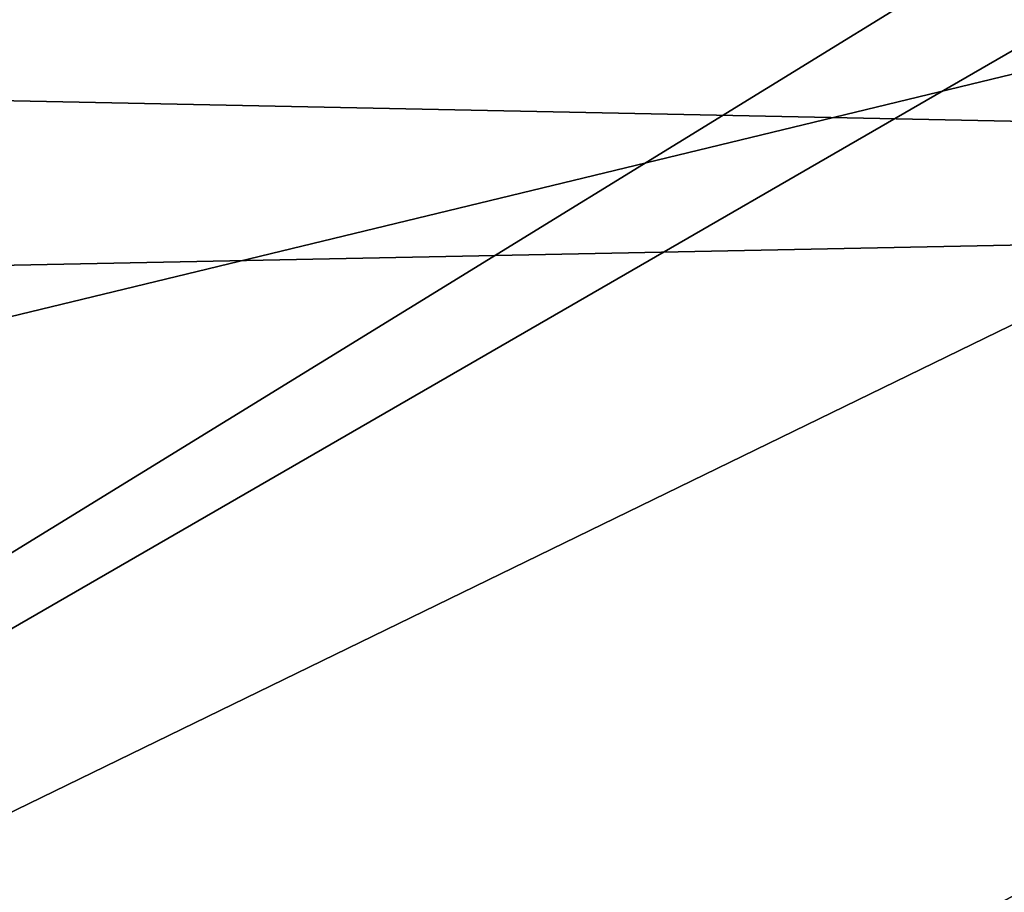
# Model space of a CAD drawing. Extents: x -200 to 200, y -703 to 625.
# Tile 60 of 256: x -5.2 to -3.94, y -510.14 to -509.02. Entities that reach past the tile are written whole.
import ezdxf

# ---------------------------------------------------------------- set-up
doc = ezdxf.new("R2010")
doc.units = 0
doc.header["$LTSCALE"] = 159.143519
for name, color, linetype in [('1709', 7, 'CONTINUOUS'), ('1710', 7, 'CONTINUOUS'), ('1711', 7, 'CONTINUOUS'), ('1729', 7, 'CONTINUOUS'), ('2584', 7, 'CONTINUOUS'), ('2593', 7, 'CONTINUOUS'), ('733', 7, 'CONTINUOUS')]:
    doc.layers.add(name, color=color, linetype=linetype)

msp = doc.modelspace()

# ---------------------------------------------------------------- linework, layer by layer
at = {"layer": '1709', "color": 7, "linetype": 'CONTINUOUS'}
for points in [[(0, -506.6, 68.65), (-7.8221, -510.0353, 68.65), (0, -508.1417, 68.65), (0, -506.6, 68.65)], [(0, -508.1417, 68.65), (-7.8221, -510.0353, 68.65), (-7.8925, -512.1658, 68.65), (0, -508.1417, 68.65)]]:
    msp.add_3dface(points, dxfattribs=at)
at = {"layer": '1710', "color": 7, "linetype": 'CONTINUOUS'}
msp.add_3dface([(-7.8012, -511.2985, 15.65), (0, -507.5, 15.65), (0, -510.4, 15.65), (-7.8012, -511.2985, 15.65)], dxfattribs=at)
at = {"layer": '1711', "color": 7, "linetype": 'CONTINUOUS'}
for points in [[(-7.8914, -509.963, 68.55), (0, -506.5, 68.55), (-5.1491, -507.9013, 51.65), (-7.8914, -509.963, 68.55)], [(-4.9632, -507.7987, 16.65), (-8.5348, -510.619, 16.65), (-5.1491, -507.9013, 30.15), (-4.9632, -507.7987, 16.65)], [(-5.1491, -507.9013, 30.15), (-8.5348, -510.619, 16.65), (-5.1491, -507.9013, 51.65), (-5.1491, -507.9013, 30.15)], [(-8.5348, -510.619, 16.65), (-7.8914, -509.963, 68.55), (-5.1491, -507.9013, 51.65), (-8.5348, -510.619, 16.65)]]:
    msp.add_3dface(points, dxfattribs=at)
at = {"layer": '1729', "color": 7, "linetype": 'CONTINUOUS'}
for points in [[(-7.8012, -511.2985, 15.65), (-4.9632, -507.7987, 16.65), (0, -506.5, 16.65), (-7.8012, -511.2985, 15.65)], [(-7.8012, -511.2985, 15.65), (0, -506.5, 16.65), (0, -506.7929, 15.9429), (-7.8012, -511.2985, 15.65)], [(0, -507.5, 15.65), (-7.8012, -511.2985, 15.65), (0, -506.7929, 15.9429), (0, -507.5, 15.65)], [(-7.8012, -511.2985, 15.65), (-8.5348, -510.619, 16.65), (-4.9632, -507.7987, 16.65), (-7.8012, -511.2985, 15.65)]]:
    msp.add_3dface(points, dxfattribs=at)
at = {"layer": '2584', "color": 7, "linetype": 'CONTINUOUS'}
for points in [[(0, -506.5, 68.55), (-7.8914, -509.963, 68.55), (0, -506.5293, 68.6207), (0, -506.5, 68.55)], [(-7.8914, -509.963, 68.55), (0, -506.6, 68.65), (0, -506.5293, 68.6207), (-7.8914, -509.963, 68.55)], [(-7.8221, -510.0353, 68.65), (0, -506.6, 68.65), (-7.8914, -509.963, 68.55), (-7.8221, -510.0353, 68.65)]]:
    msp.add_3dface(points, dxfattribs=at)
at = {"layer": '2593', "color": 7, "linetype": 'CONTINUOUS'}
for points in [[(0, -508.1417, 68.65), (-7.8925, -512.1658, 68.65), (0, -509.3664, 68.625), (0, -508.1417, 68.65)], [(-7.8925, -512.1658, 68.65), (0, -510.5891, 68.55), (0, -509.3664, 68.625), (-7.8925, -512.1658, 68.65)]]:
    msp.add_3dface(points, dxfattribs=at)
at = {"layer": '733', "color": 7, "linetype": 'CONTINUOUS'}
for points in [[(160, -512.4656, 8.8992), (160, -506, 11), (-160, -512.4656, 8.8992), (160, -512.4656, 8.8992)], [(160, -506, 11), (-160, -506, 11), (-160, -512.4656, 8.8992), (160, -506, 11)], [(160, -506, -11), (160, -512.4656, -8.8992), (-160, -506, -11), (160, -506, -11)], [(-160, -506, -11), (160, -512.4656, -8.8992), (-160, -512.4656, -8.8992), (-160, -506, -11)]]:
    msp.add_3dface(points, dxfattribs=at)

doc.saveas('drawing.dxf')
